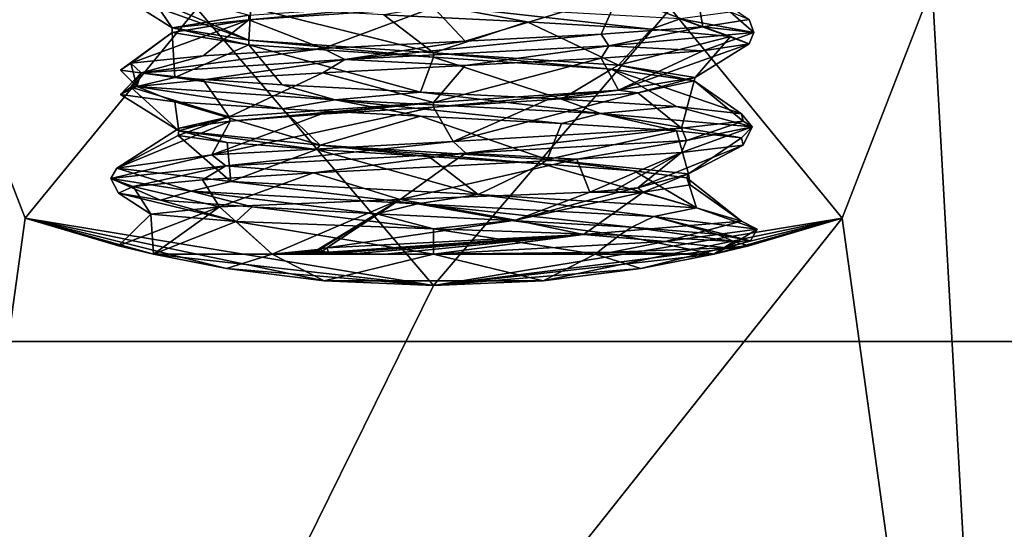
# Model space of a CAD drawing. Header units: millimetres. Extents: x -155 to 35, y -48 to 35.
# Tile 237 of 256: x -3.33 to 4.59, y -12.21 to -8.12. Entities that reach past the tile are written whole.
import ezdxf

# ---------------------------------------------------------------- set-up
doc = ezdxf.new("R2010")
doc.units = ezdxf.units.MM
doc.header["$LTSCALE"] = 65.185185
for name, color, linetype in [('2582', 7, 'CONTINUOUS'), ('2584', 7, 'CONTINUOUS'), ('2603', 7, 'CONTINUOUS'), ('2604', 7, 'CONTINUOUS'), ('2606', 7, 'CONTINUOUS'), ('2611', 7, 'CONTINUOUS'), ('2612', 7, 'CONTINUOUS'), ('2613', 7, 'CONTINUOUS'), ('2614', 7, 'CONTINUOUS'), ('2615', 7, 'CONTINUOUS'), ('2616', 7, 'CONTINUOUS'), ('2641', 7, 'CONTINUOUS'), ('2643', 7, 'CONTINUOUS'), ('2644', 7, 'CONTINUOUS'), ('2819', 7, 'CONTINUOUS'), ('2830', 7, 'CONTINUOUS'), ('2834', 7, 'CONTINUOUS'), ('2835', 7, 'CONTINUOUS'), ('2875', 7, 'CONTINUOUS')]:
    doc.layers.add(name, color=color, linetype=linetype)

msp = doc.modelspace()

# ---------------------------------------------------------------- linework, layer by layer
at = {"layer": '2582', "linetype": 'CONTINUOUS'}
for points in [[(-3.2821, -9.7103, 91.5), (-3.2821, -9.7103, 51), (-2.5323, -9.9323, 55), (-3.2821, -9.7103, 91.5)], [(-3.2821, -9.7103, 51), (0, -10.25, 51), (-2.25, -10, 53.6971), (-3.2821, -9.7103, 51)], [(-2.5323, -9.9323, 55), (-3.2821, -9.7103, 51), (-2.25, -10, 53.6971), (-2.5323, -9.9323, 55)], [(0, -10.25, 91.5), (-3.2821, -9.7103, 91.5), (-0.8786, -10.2123, 57.447), (0, -10.25, 91.5)], [(-0.8786, -10.2123, 57.447), (-3.2821, -9.7103, 91.5), (-1.6637, -10.1141, 56.998), (-0.8786, -10.2123, 57.447)], [(-1.6637, -10.1141, 56.998), (-3.2821, -9.7103, 91.5), (-2.25, -10, 56.3029), (-1.6637, -10.1141, 56.998)], [(-2.25, -10, 56.3029), (-3.2821, -9.7103, 91.5), (-2.5323, -9.9323, 55), (-2.25, -10, 56.3029)], [(3.2821, -9.7103, 91.5), (0, -10.25, 91.5), (3.2821, -9.7103, 51), (3.2821, -9.7103, 91.5)], [(3.2821, -9.7103, 51), (0, -10.25, 91.5), (2.5323, -9.9323, 55), (3.2821, -9.7103, 51)], [(0, -10.25, 51), (3.2821, -9.7103, 51), (0.8786, -10.2123, 52.553), (0, -10.25, 51)], [(0.8786, -10.2123, 52.553), (3.2821, -9.7103, 51), (1.6637, -10.1141, 53.002), (0.8786, -10.2123, 52.553)], [(3.2821, -9.7103, 51), (2.25, -10, 53.6971), (1.6637, -10.1141, 53.002), (3.2821, -9.7103, 51)], [(2.25, -10, 53.6971), (3.2821, -9.7103, 51), (2.5323, -9.9323, 55), (2.25, -10, 53.6971)], [(2.5323, -9.9323, 55), (0, -10.25, 91.5), (2.25, -10, 56.3029), (2.5323, -9.9323, 55)], [(-2.25, -10, 53.6971), (0, -10.25, 51), (-1.6637, -10.1141, 53.002), (-2.25, -10, 53.6971)], [(2.25, -10, 56.3029), (0, -10.25, 91.5), (1.6637, -10.1141, 56.998), (2.25, -10, 56.3029)], [(-1.6637, -10.1141, 53.002), (0, -10.25, 51), (-0.8786, -10.2123, 52.553), (-1.6637, -10.1141, 53.002)], [(1.6637, -10.1141, 56.998), (0, -10.25, 91.5), (0.8786, -10.2123, 57.447), (1.6637, -10.1141, 56.998)], [(0.8786, -10.2123, 57.447), (0, -10.25, 91.5), (-0.8786, -10.2123, 57.447), (0.8786, -10.2123, 57.447)], [(-0.8786, -10.2123, 52.553), (0, -10.25, 51), (0.8786, -10.2123, 52.553), (-0.8786, -10.2123, 52.553)]]:
    msp.add_3dface(points, dxfattribs=at)
at = {"layer": '2584', "linetype": 'CONTINUOUS'}
for points in [[(21.4, 0, 94), (-21.4, 0, 94), (-18.5329, -10.7, 94), (21.4, 0, 94)], [(18.5329, -10.7, 94), (21.4, 0, 94), (-18.5329, -10.7, 94), (18.5329, -10.7, 94)], [(-10.7002, -18.5328, 94), (18.5329, -10.7, 94), (-18.5329, -10.7, 94), (-10.7002, -18.5328, 94)], [(10.7002, -18.5328, 94), (18.5329, -10.7, 94), (-10.7002, -18.5328, 94), (10.7002, -18.5328, 94)]]:
    msp.add_3dface(points, dxfattribs=at)
at = {"layer": '2603', "linetype": 'CONTINUOUS'}
for points in [[(5.303, -6.3199, 91.5), (4.6702, -19.7041, 91.5), (4.0058, -7.8442, 91.5), (5.303, -6.3199, 91.5)], [(-3.2821, -9.7103, 91.5), (-4.6702, -19.7041, 91.5), (-4.0058, -7.8442, 91.5), (-3.2821, -9.7103, 91.5)], [(4.6702, -19.7041, 91.5), (3.2821, -9.7103, 91.5), (4.0058, -7.8442, 91.5), (4.6702, -19.7041, 91.5)], [(4.6702, -19.7041, 91.5), (-4.6702, -19.7041, 91.5), (3.2821, -9.7103, 91.5), (4.6702, -19.7041, 91.5)], [(-4.6702, -19.7041, 91.5), (-3.2821, -9.7103, 91.5), (0, -10.25, 91.5), (-4.6702, -19.7041, 91.5)], [(-4.6702, -19.7041, 91.5), (0, -10.25, 91.5), (3.2821, -9.7103, 91.5), (-4.6702, -19.7041, 91.5)]]:
    msp.add_3dface(points, dxfattribs=at)
at = {"layer": '2604', "linetype": 'CONTINUOUS'}
for points in [[(3.2821, -9.7103, 91.5), (3.2821, -9.7103, 51), (4.0058, -7.8442, 51), (3.2821, -9.7103, 91.5)], [(4.0058, -7.8442, 91.5), (3.2821, -9.7103, 91.5), (4.0058, -7.8442, 51), (4.0058, -7.8442, 91.5)]]:
    msp.add_3dface(points, dxfattribs=at)
at = {"layer": '2606', "linetype": 'CONTINUOUS'}
for points in [[(-3.2821, -9.7103, 51), (-3.2821, -9.7103, 91.5), (-4.0058, -7.8442, 91.5), (-3.2821, -9.7103, 51)], [(-3.2821, -9.7103, 51), (-4.0058, -7.8442, 91.5), (-4.0058, -7.8442, 51), (-3.2821, -9.7103, 51)]]:
    msp.add_3dface(points, dxfattribs=at)
at = {"layer": '2611', "linetype": 'CONTINUOUS'}
for points in [[(1.9912, -8.9887, 56.5879), (0.2589, -9.1873, 57.5871), (0.1566, -9.0952, 57.542), (1.9912, -8.9887, 56.5879)], [(2.0328, -9.0857, 56.6211), (0.2589, -9.1873, 57.5871), (1.9912, -8.9887, 56.5879), (2.0328, -9.0857, 56.6211)], [(0.1566, -9.0952, 57.542), (-1.6712, -9.2889, 56.9917), (-1.7812, -9.2016, 56.8203), (0.1566, -9.0952, 57.542)], [(0.2589, -9.1873, 57.5871), (-1.6712, -9.2889, 56.9917), (0.1566, -9.0952, 57.542), (0.2589, -9.1873, 57.5871)], [(0.2589, -9.1873, 57.5871), (2.0328, -9.0857, 56.6211), (1.151, -9.2373, 57.2718), (0.2589, -9.1873, 57.5871)], [(1.151, -9.2373, 57.2718), (2.0328, -9.0857, 56.6211), (1.9912, -9.1827, 56.5879), (1.151, -9.2373, 57.2718)], [(-1.6712, -9.2889, 56.9917), (-2.5927, -9.3905, 55.1943), (-1.7812, -9.2016, 56.8203), (-1.6712, -9.2889, 56.9917)], [(-1.7812, -9.2016, 56.8203), (-2.5927, -9.3905, 55.1943), (-2.5448, -9.3081, 54.8986), (-1.7812, -9.2016, 56.8203)], [(-1.6712, -9.2889, 56.9917), (0.2589, -9.1873, 57.5871), (-0.9644, -9.3464, 57.3571), (-1.6712, -9.2889, 56.9917)], [(-0.9644, -9.3464, 57.3571), (0.2589, -9.1873, 57.5871), (0.1026, -9.2919, 57.5447), (-0.9644, -9.3464, 57.3571)], [(0.1026, -9.2919, 57.5447), (0.2589, -9.1873, 57.5871), (1.151, -9.2373, 57.2718), (0.1026, -9.2919, 57.5447)], [(-2.5927, -9.3905, 55.1943), (-1.6712, -9.2889, 56.9917), (-2.4134, -9.4556, 55.8136), (-2.5927, -9.3905, 55.1943)], [(-2.5927, -9.3905, 55.1943), (-1.9494, -9.4921, 53.2796), (-2.5448, -9.3081, 54.8986), (-2.5927, -9.3905, 55.1943)], [(-2.5448, -9.3081, 54.8986), (-1.9494, -9.4921, 53.2796), (-1.6308, -9.4145, 53.0438), (-2.5448, -9.3081, 54.8986)], [(-2.4134, -9.4556, 55.8136), (-1.6712, -9.2889, 56.9917), (-1.8569, -9.401, 56.743), (-2.4134, -9.4556, 55.8136)], [(-1.8569, -9.401, 56.743), (-1.6712, -9.2889, 56.9917), (-0.9644, -9.3464, 57.3571), (-1.8569, -9.401, 56.743)], [(-1.9494, -9.4921, 53.2796), (-2.5927, -9.3905, 55.1943), (-2.1946, -9.5647, 53.7078), (-1.9494, -9.4921, 53.2796)], [(-2.1946, -9.5647, 53.7078), (-2.5927, -9.3905, 55.1943), (-2.5332, -9.5102, 54.7369), (-2.1946, -9.5647, 53.7078)], [(-2.5332, -9.5102, 54.7369), (-2.5927, -9.3905, 55.1943), (-2.4134, -9.4556, 55.8136), (-2.5332, -9.5102, 54.7369)], [(-1.4589, -9.6193, 52.9125), (-1.9494, -9.4921, 53.2796), (-2.1946, -9.5647, 53.7078), (-1.4589, -9.6193, 52.9125)], [(-1.9494, -9.4921, 53.2796), (-0.1296, -9.5937, 52.4032), (-1.6308, -9.4145, 53.0438), (-1.9494, -9.4921, 53.2796)], [(-0.1296, -9.5937, 52.4032), (-1.9494, -9.4921, 53.2796), (-0.4593, -9.6739, 52.495), (-0.1296, -9.5937, 52.4032)], [(-0.4593, -9.6739, 52.495), (-1.9494, -9.4921, 53.2796), (-1.4589, -9.6193, 52.9125), (-0.4593, -9.6739, 52.495)], [(-1.6308, -9.4145, 53.0438), (-0.1296, -9.5937, 52.4032), (0.3583, -9.521, 52.4785), (-1.6308, -9.4145, 53.0438)], [(-0.1296, -9.5937, 52.4032), (1.7684, -9.6952, 53.0941), (0.3583, -9.521, 52.4785), (-0.1296, -9.5937, 52.4032)], [(0.3583, -9.521, 52.4785), (1.7684, -9.6952, 53.0941), (2.1112, -9.6274, 53.5755), (0.3583, -9.521, 52.4785)], [(0.6235, -9.7285, 52.5307), (-0.1296, -9.5937, 52.4032), (-0.4593, -9.6739, 52.495), (0.6235, -9.7285, 52.5307)], [(1.7684, -9.6952, 53.0941), (-0.1296, -9.5937, 52.4032), (1.5934, -9.7831, 53.0132), (1.7684, -9.6952, 53.0941)], [(1.5934, -9.7831, 53.0132), (-0.1296, -9.5937, 52.4032), (0.6235, -9.7285, 52.5307), (1.5934, -9.7831, 53.0132)], [(1.7684, -9.6952, 53.0941), (2.5992, -9.7968, 54.9352), (2.1112, -9.6274, 53.5755), (1.7684, -9.6952, 53.0941)], [(2.1112, -9.6274, 53.5755), (2.5992, -9.7968, 54.9352), (2.4723, -9.7339, 55.6116), (2.1112, -9.6274, 53.5755)], [(2.275, -9.8376, 53.8553), (1.7684, -9.6952, 53.0941), (1.5934, -9.7831, 53.0132), (2.275, -9.8376, 53.8553)], [(2.5992, -9.7968, 54.9352), (1.7684, -9.6952, 53.0941), (2.545, -9.8922, 54.9044), (2.5992, -9.7968, 54.9352)], [(2.545, -9.8922, 54.9044), (1.7684, -9.6952, 53.0941), (2.275, -9.8376, 53.8553), (2.545, -9.8922, 54.9044)], [(2.4723, -9.7339, 55.6116), (1.8613, -9.8984, 56.8154), (1.2036, -9.8403, 57.2444), (2.4723, -9.7339, 55.6116)], [(2.5992, -9.7968, 54.9352), (1.8613, -9.8984, 56.8154), (2.4723, -9.7339, 55.6116), (2.5992, -9.7968, 54.9352)], [(1.8613, -9.8984, 56.8154), (2.5992, -9.7968, 54.9352), (2.3545, -9.9468, 55.9709), (1.8613, -9.8984, 56.8154)], [(2.3545, -9.9468, 55.9709), (2.5992, -9.7968, 54.9352), (2.545, -9.8922, 54.9044), (2.3545, -9.9468, 55.9709)], [(-0.8438, -9.9832, 57.4415), (-0.8585, -9.9468, 57.3977), (1.2036, -9.8403, 57.2444), (-0.8438, -9.9832, 57.4415)], [(-0.7604, -9.9884, 57.4742), (-0.8438, -9.9832, 57.4415), (1.2036, -9.8403, 57.2444), (-0.7604, -9.9884, 57.4742)], [(-0.6229, -9.9934, 57.5175), (-0.7604, -9.9884, 57.4742), (1.2036, -9.8403, 57.2444), (-0.6229, -9.9934, 57.5175)], [(-0.3933, -9.9978, 57.5679), (-0.6229, -9.9934, 57.5175), (1.2036, -9.8403, 57.2444), (-0.3933, -9.9978, 57.5679)], [(0, -10, 57.6), (-0.3933, -9.9978, 57.5679), (1.2036, -9.8403, 57.2444), (0, -10, 57.6)], [(1.8613, -9.8984, 56.8154), (0, -10, 57.6), (1.2036, -9.8403, 57.2444), (1.8613, -9.8984, 56.8154)], [(-0.9299, -9.9622, 57.3875), (-0.9029, -9.9542, 57.3892), (-0.9243, -9.9722, 57.4004), (-0.9299, -9.9622, 57.3875)], [(-0.9243, -9.9722, 57.4004), (-0.9029, -9.9542, 57.3892), (-0.8946, -9.978, 57.4178), (-0.9243, -9.9722, 57.4004)], [(-0.9029, -9.9542, 57.3892), (-0.8585, -9.9468, 57.3977), (-0.8946, -9.978, 57.4178), (-0.9029, -9.9542, 57.3892)], [(-0.8946, -9.978, 57.4178), (-0.8585, -9.9468, 57.3977), (-0.8438, -9.9832, 57.4415), (-0.8946, -9.978, 57.4178)], [(0, -10, 57.6), (1.8613, -9.8984, 56.8154), (1.4304, -9.9837, 57.1516), (0, -10, 57.6)], [(1.4304, -9.9837, 57.1516), (1.8613, -9.8984, 56.8154), (2.3545, -9.9468, 55.9709), (1.4304, -9.9837, 57.1516)]]:
    msp.add_3dface(points, dxfattribs=at)
at = {"layer": '2612', "linetype": 'CONTINUOUS'}
for points in [[(0.1026, -9.2919, 57.5447), (1.151, -9.2373, 57.2718), (-0.2703, -9.5596, 57.1426), (0.1026, -9.2919, 57.5447)], [(-0.2703, -9.5596, 57.1426), (1.151, -9.2373, 57.2718), (1.2559, -9.5, 56.683), (-0.2703, -9.5596, 57.1426)], [(1.151, -9.2373, 57.2718), (1.9912, -9.1827, 56.5879), (1.2559, -9.5, 56.683), (1.151, -9.2373, 57.2718)], [(1.2559, -9.5, 56.683), (1.9912, -9.1827, 56.5879), (1.4609, -9.4837, 56.5086), (1.2559, -9.5, 56.683)], [(1.4609, -9.4837, 56.5086), (1.9912, -9.1827, 56.5879), (1.6418, -9.4673, 56.3093), (1.4609, -9.4837, 56.5086)], [(-0.9644, -9.3464, 57.3571), (0.1026, -9.2919, 57.5447), (-0.2703, -9.5596, 57.1426), (-0.9644, -9.3464, 57.3571)], [(-2.4134, -9.4556, 55.8136), (-1.8569, -9.401, 56.743), (-1.7199, -9.6188, 56.4019), (-2.4134, -9.4556, 55.8136)], [(-1.8569, -9.401, 56.743), (-0.9644, -9.3464, 57.3571), (-1.7199, -9.6188, 56.4019), (-1.8569, -9.401, 56.743)], [(-1.7199, -9.6188, 56.4019), (-0.9644, -9.3464, 57.3571), (-0.2703, -9.5596, 57.1426), (-1.7199, -9.6188, 56.4019)], [(-2.5332, -9.5102, 54.7369), (-2.4134, -9.4556, 55.8136), (-2.2717, -9.6777, 54.835), (-2.5332, -9.5102, 54.7369)], [(-2.2717, -9.6777, 54.835), (-2.4134, -9.4556, 55.8136), (-1.7199, -9.6188, 56.4019), (-2.2717, -9.6777, 54.835)], [(-2.1946, -9.5647, 53.7078), (-2.5332, -9.5102, 54.7369), (-1.5869, -9.7361, 53.2856), (-2.1946, -9.5647, 53.7078)], [(-1.5869, -9.7361, 53.2856), (-2.5332, -9.5102, 54.7369), (-2.2717, -9.6777, 54.835), (-1.5869, -9.7361, 53.2856)], [(-1.4589, -9.6193, 52.9125), (-2.1946, -9.5647, 53.7078), (-1.5869, -9.7361, 53.2856), (-1.4589, -9.6193, 52.9125)], [(0, -9.7942, 52.6058), (-1.4589, -9.6193, 52.9125), (-1.5869, -9.7361, 53.2856), (0, -9.7942, 52.6058)], [(-0.4593, -9.6739, 52.495), (-1.4589, -9.6193, 52.9125), (0, -9.7942, 52.6058), (-0.4593, -9.6739, 52.495)], [(0.6235, -9.7285, 52.5307), (-0.4593, -9.6739, 52.495), (0, -9.7942, 52.6058), (0.6235, -9.7285, 52.5307)], [(1.4942, -9.8453, 53.0643), (0.6235, -9.7285, 52.5307), (0, -9.7942, 52.6058), (1.4942, -9.8453, 53.0643)], [(1.5934, -9.7831, 53.0132), (0.6235, -9.7285, 52.5307), (1.4942, -9.8453, 53.0643), (1.5934, -9.7831, 53.0132)], [(2.4126, -9.8962, 54.3594), (1.5934, -9.7831, 53.0132), (1.4942, -9.8453, 53.0643), (2.4126, -9.8962, 54.3594)], [(2.275, -9.8376, 53.8553), (1.5934, -9.7831, 53.0132), (2.4126, -9.8962, 54.3594), (2.275, -9.8376, 53.8553)], [(2.545, -9.8922, 54.9044), (2.275, -9.8376, 53.8553), (2.4126, -9.8962, 54.3594), (2.545, -9.8922, 54.9044)], [(2.3545, -9.9468, 55.9709), (2.545, -9.8922, 54.9044), (2.4126, -9.8962, 54.3594), (2.3545, -9.9468, 55.9709)]]:
    msp.add_3dface(points, dxfattribs=at)
at = {"layer": '2613', "linetype": 'CONTINUOUS'}
for points in [[(0.9112, -8.7612, 56.892), (0.1566, -9.0952, 57.542), (0, -8.8184, 57.1), (0.9112, -8.7612, 56.892)], [(1.9912, -8.9887, 56.5879), (0.1566, -9.0952, 57.542), (1.6418, -8.7041, 56.3093), (1.9912, -8.9887, 56.5879)], [(1.6418, -8.7041, 56.3093), (0.1566, -9.0952, 57.542), (0.9112, -8.7612, 56.892), (1.6418, -8.7041, 56.3093)], [(0.1566, -9.0952, 57.542), (-1.7812, -9.2016, 56.8203), (0, -8.8184, 57.1), (0.1566, -9.0952, 57.542)], [(0, -8.8184, 57.1), (-1.7812, -9.2016, 56.8203), (-0.9062, -8.8752, 56.8944), (0, -8.8184, 57.1)], [(-1.7812, -9.2016, 56.8203), (-2.5448, -9.3081, 54.8986), (-1.6348, -8.932, 56.3182), (-1.7812, -9.2016, 56.8203)], [(-1.6348, -8.932, 56.3182), (-2.5448, -9.3081, 54.8986), (-2.0435, -8.9888, 55.4838), (-1.6348, -8.932, 56.3182)], [(-0.9062, -8.8752, 56.8944), (-1.7812, -9.2016, 56.8203), (-1.6348, -8.932, 56.3182), (-0.9062, -8.8752, 56.8944)], [(-2.0435, -8.9888, 55.4838), (-2.5448, -9.3081, 54.8986), (-2.0522, -9.0456, 54.5545), (-2.0435, -8.9888, 55.4838)], [(-2.5448, -9.3081, 54.8986), (-1.6308, -9.4145, 53.0438), (-2.0522, -9.0456, 54.5545), (-2.5448, -9.3081, 54.8986)], [(-2.0522, -9.0456, 54.5545), (-1.6308, -9.4145, 53.0438), (-1.6592, -9.1024, 53.7128), (-2.0522, -9.0456, 54.5545)], [(-1.6592, -9.1024, 53.7128), (-1.6308, -9.4145, 53.0438), (-0.9414, -9.1592, 53.1228), (-1.6592, -9.1024, 53.7128)], [(-1.6308, -9.4145, 53.0438), (0.3583, -9.521, 52.4785), (-0.9414, -9.1592, 53.1228), (-1.6308, -9.4145, 53.0438)], [(-0.9414, -9.1592, 53.1228), (0.3583, -9.521, 52.4785), (-0.0393, -9.216, 52.9004), (-0.9414, -9.1592, 53.1228)], [(-0.0393, -9.216, 52.9004), (0.3583, -9.521, 52.4785), (0.8704, -9.2728, 53.0889), (-0.0393, -9.216, 52.9004)], [(0.3583, -9.521, 52.4785), (2.1112, -9.6274, 53.5755), (0.8704, -9.2728, 53.0889), (0.3583, -9.521, 52.4785)], [(0.8704, -9.2728, 53.0889), (2.1112, -9.6274, 53.5755), (1.6099, -9.3296, 53.6516), (0.8704, -9.2728, 53.0889)], [(1.6099, -9.3296, 53.6516), (2.1112, -9.6274, 53.5755), (2.0341, -9.3864, 54.4782), (1.6099, -9.3296, 53.6516)], [(2.1112, -9.6274, 53.5755), (2.4723, -9.7339, 55.6116), (2.0341, -9.3864, 54.4782), (2.1112, -9.6274, 53.5755)], [(2.0341, -9.3864, 54.4782), (2.4723, -9.7339, 55.6116), (2.0602, -9.4432, 55.4067), (2.0341, -9.3864, 54.4782)], [(2.0602, -9.4432, 55.4067), (2.4723, -9.7339, 55.6116), (1.683, -9.5, 56.2559), (2.0602, -9.4432, 55.4067)], [(1.683, -9.5, 56.2559), (1.2036, -9.8403, 57.2444), (0.6564, -9.7258, 57.2313), (1.683, -9.5, 56.2559)], [(2.4723, -9.7339, 55.6116), (1.2036, -9.8403, 57.2444), (1.683, -9.5, 56.2559), (2.4723, -9.7339, 55.6116)], [(1.2036, -9.8403, 57.2444), (-0.8585, -9.9468, 57.3977), (0.6564, -9.7258, 57.2313), (1.2036, -9.8403, 57.2444)]]:
    msp.add_3dface(points, dxfattribs=at)
at = {"layer": '2614', "linetype": 'CONTINUOUS'}
for points in [[(0.7507, -8.1351, 52.5664), (0.0402, -8.002, 52.4003), (-0.4005, -8.0769, 52.4849), (0.7507, -8.1351, 52.5664)], [(1.9816, -8.1103, 53.3168), (0.0402, -8.002, 52.4003), (1.7477, -8.1933, 53.1475), (1.9816, -8.1103, 53.3168)], [(1.7477, -8.1933, 53.1475), (0.0402, -8.002, 52.4003), (0.7507, -8.1351, 52.5664), (1.7477, -8.1933, 53.1475)], [(1.9816, -8.1103, 53.3168), (2.572, -8.2187, 55.3809), (2.3859, -8.0575, 54.1091), (1.9816, -8.1103, 53.3168)], [(2.3859, -8.0575, 54.1091), (2.572, -8.2187, 55.3809), (2.5341, -8.1157, 55.2536), (2.3859, -8.0575, 54.1091)], [(2.3859, -8.2515, 54.1091), (1.9816, -8.1103, 53.3168), (1.7477, -8.1933, 53.1475), (2.3859, -8.2515, 54.1091)], [(2.572, -8.2187, 55.3809), (1.9816, -8.1103, 53.3168), (2.5341, -8.3097, 55.2536), (2.572, -8.2187, 55.3809)], [(2.5341, -8.3097, 55.2536), (1.9816, -8.1103, 53.3168), (2.3859, -8.2515, 54.1091), (2.5341, -8.3097, 55.2536)], [(2.5341, -8.1157, 55.2536), (2.572, -8.2187, 55.3809), (2.162, -8.1739, 56.346), (2.5341, -8.1157, 55.2536)], [(2.162, -8.1739, 56.346), (1.4087, -8.3271, 57.1853), (1.346, -8.2321, 57.162), (2.162, -8.1739, 56.346)], [(2.572, -8.2187, 55.3809), (1.4087, -8.3271, 57.1853), (2.162, -8.1739, 56.346), (2.572, -8.2187, 55.3809)], [(1.4087, -8.3271, 57.1853), (2.572, -8.2187, 55.3809), (2.162, -8.3679, 56.346), (1.4087, -8.3271, 57.1853)], [(2.162, -8.3679, 56.346), (2.572, -8.2187, 55.3809), (2.5341, -8.3097, 55.2536), (2.162, -8.3679, 56.346)], [(0.2536, -8.2903, 57.5341), (-0.7149, -8.4355, 57.4998), (-0.8909, -8.3485, 57.3859), (0.2536, -8.2903, 57.5341)], [(1.4087, -8.3271, 57.1853), (-0.7149, -8.4355, 57.4998), (1.346, -8.2321, 57.162), (1.4087, -8.3271, 57.1853)], [(1.346, -8.2321, 57.162), (-0.7149, -8.4355, 57.4998), (0.2536, -8.2903, 57.5341), (1.346, -8.2321, 57.162)], [(-0.7149, -8.4355, 57.4998), (-2.3512, -8.5438, 56.1099), (-0.8909, -8.3485, 57.3859), (-0.7149, -8.4355, 57.4998)], [(-0.8909, -8.3485, 57.3859), (-2.3512, -8.5438, 56.1099), (-1.8525, -8.4067, 56.7477), (-0.8909, -8.3485, 57.3859)], [(-0.7149, -8.4355, 57.4998), (1.4087, -8.3271, 57.1853), (0.2536, -8.4843, 57.5341), (-0.7149, -8.4355, 57.4998)], [(0.2536, -8.4843, 57.5341), (1.4087, -8.3271, 57.1853), (1.346, -8.4261, 57.162), (0.2536, -8.4843, 57.5341)], [(1.346, -8.4261, 57.162), (1.4087, -8.3271, 57.1853), (2.162, -8.3679, 56.346), (1.346, -8.4261, 57.162)], [(-2.4336, -8.4649, 55.7507), (-2.3844, -8.6522, 53.9634), (-2.5151, -8.5231, 54.5995), (-2.4336, -8.4649, 55.7507)], [(-1.8525, -8.4067, 56.7477), (-2.3512, -8.5438, 56.1099), (-2.4336, -8.4649, 55.7507), (-1.8525, -8.4067, 56.7477)], [(-2.3512, -8.5438, 56.1099), (-2.3844, -8.6522, 53.9634), (-2.4336, -8.4649, 55.7507), (-2.3512, -8.5438, 56.1099)], [(-2.3512, -8.5438, 56.1099), (-0.7149, -8.4355, 57.4998), (-1.8525, -8.6007, 56.7477), (-2.3512, -8.5438, 56.1099)], [(-1.8525, -8.6007, 56.7477), (-0.7149, -8.4355, 57.4998), (-0.8909, -8.5425, 57.3859), (-1.8525, -8.6007, 56.7477)], [(-0.8909, -8.5425, 57.3859), (-0.7149, -8.4355, 57.4998), (0.2536, -8.4843, 57.5341), (-0.8909, -8.5425, 57.3859)], [(-2.5151, -8.5231, 54.5995), (-2.3844, -8.6522, 53.9634), (-2.0801, -8.5813, 53.5306), (-2.5151, -8.5231, 54.5995)], [(-2.3844, -8.6522, 53.9634), (-2.3512, -8.5438, 56.1099), (-2.5151, -8.7171, 54.5995), (-2.3844, -8.6522, 53.9634)], [(-2.5151, -8.7171, 54.5995), (-2.3512, -8.5438, 56.1099), (-2.4336, -8.6589, 55.7507), (-2.5151, -8.7171, 54.5995)], [(-2.4336, -8.6589, 55.7507), (-2.3512, -8.5438, 56.1099), (-1.8525, -8.6007, 56.7477), (-2.4336, -8.6589, 55.7507)], [(-2.3844, -8.6522, 53.9634), (-0.792, -8.7606, 52.5235), (-2.0801, -8.5813, 53.5306), (-2.3844, -8.6522, 53.9634)], [(-2.0801, -8.5813, 53.5306), (-0.792, -8.7606, 52.5235), (-1.218, -8.6395, 52.7634), (-2.0801, -8.5813, 53.5306)], [(-2.0801, -8.7753, 53.5306), (-2.3844, -8.6522, 53.9634), (-2.5151, -8.7171, 54.5995), (-2.0801, -8.7753, 53.5306)], [(-0.792, -8.7606, 52.5235), (-2.3844, -8.6522, 53.9634), (-1.218, -8.8335, 52.7634), (-0.792, -8.7606, 52.5235)], [(-1.218, -8.8335, 52.7634), (-2.3844, -8.6522, 53.9634), (-2.0801, -8.7753, 53.5306), (-1.218, -8.8335, 52.7634)], [(-1.218, -8.6395, 52.7634), (-0.792, -8.7606, 52.5235), (-0.1058, -8.6977, 52.4554), (-1.218, -8.6395, 52.7634)], [(-0.792, -8.7606, 52.5235), (1.3404, -8.869, 52.7722), (-0.1058, -8.6977, 52.4554), (-0.792, -8.7606, 52.5235)], [(-0.1058, -8.6977, 52.4554), (1.3404, -8.869, 52.7722), (1.0281, -8.7559, 52.67), (-0.1058, -8.6977, 52.4554)], [(-0.1058, -8.8917, 52.4554), (-0.792, -8.7606, 52.5235), (-1.218, -8.8335, 52.7634), (-0.1058, -8.8917, 52.4554)], [(1.3404, -8.869, 52.7722), (-0.792, -8.7606, 52.5235), (1.0281, -8.9499, 52.67), (1.3404, -8.869, 52.7722)], [(1.0281, -8.9499, 52.67), (-0.792, -8.7606, 52.5235), (-0.1058, -8.8917, 52.4554), (1.0281, -8.9499, 52.67)], [(1.0281, -8.7559, 52.67), (1.3404, -8.869, 52.7722), (1.951, -8.8141, 53.363), (1.0281, -8.7559, 52.67)], [(1.3404, -8.869, 52.7722), (2.5589, -8.9773, 54.5397), (1.951, -8.8141, 53.363), (1.3404, -8.869, 52.7722)], [(1.951, -8.8141, 53.363), (2.5589, -8.9773, 54.5397), (2.4732, -8.8723, 54.3921), (1.951, -8.8141, 53.363)], [(1.951, -9.0081, 53.363), (1.3404, -8.869, 52.7722), (1.0281, -8.9499, 52.67), (1.951, -9.0081, 53.363)], [(2.5589, -8.9773, 54.5397), (1.3404, -8.869, 52.7722), (2.4732, -9.0663, 54.3921), (2.5589, -8.9773, 54.5397)], [(2.4732, -9.0663, 54.3921), (1.3404, -8.869, 52.7722), (1.951, -9.0081, 53.363), (2.4732, -9.0663, 54.3921)], [(2.0328, -9.0857, 56.6211), (1.9912, -8.9887, 56.5879), (2.4876, -8.9305, 55.5461), (2.0328, -9.0857, 56.6211)], [(2.5589, -8.9773, 54.5397), (2.0328, -9.0857, 56.6211), (2.4876, -8.9305, 55.5461), (2.5589, -8.9773, 54.5397)], [(2.4732, -8.8723, 54.3921), (2.5589, -8.9773, 54.5397), (2.4876, -8.9305, 55.5461), (2.4732, -8.8723, 54.3921)], [(1.9912, -9.1827, 56.5879), (2.0328, -9.0857, 56.6211), (2.5589, -8.9773, 54.5397), (1.9912, -9.1827, 56.5879)], [(1.9912, -9.1827, 56.5879), (2.5589, -8.9773, 54.5397), (2.4876, -9.1245, 55.5461), (1.9912, -9.1827, 56.5879)], [(2.4876, -9.1245, 55.5461), (2.5589, -8.9773, 54.5397), (2.4732, -9.0663, 54.3921), (2.4876, -9.1245, 55.5461)]]:
    msp.add_3dface(points, dxfattribs=at)
at = {"layer": '2615', "linetype": 'CONTINUOUS'}
for points in [[(-2.5446, -7.9023, 54.8942), (-2.33, -7.8441, 56.0281), (-2.1, -8.1816, 55.0002), (-2.5446, -7.9023, 54.8942)], [(-2.2366, -7.9605, 53.782), (-2.5446, -7.9023, 54.8942), (-1.485, -8.2816, 53.5152), (-2.2366, -7.9605, 53.782)], [(-1.485, -8.2816, 53.5152), (-2.5446, -7.9023, 54.8942), (-2.1, -8.1816, 55.0002), (-1.485, -8.2816, 53.5152)], [(-2.1, -8.1816, 55.0002), (-2.33, -7.8441, 56.0281), (-1.4848, -8.0816, 56.4851), (-2.1, -8.1816, 55.0002)], [(-1.4694, -8.0187, 52.9199), (-2.2366, -7.9605, 53.782), (-1.485, -8.2816, 53.5152), (-1.4694, -8.0187, 52.9199)], [(0, -8.3816, 52.9), (-1.4694, -8.0187, 52.9199), (-1.485, -8.2816, 53.5152), (0, -8.3816, 52.9)], [(-0.4005, -8.0769, 52.4849), (-1.4694, -8.0187, 52.9199), (0, -8.3816, 52.9), (-0.4005, -8.0769, 52.4849)], [(0.7507, -8.1351, 52.5664), (-0.4005, -8.0769, 52.4849), (0, -8.3816, 52.9), (0.7507, -8.1351, 52.5664)], [(1.4849, -8.4816, 53.515), (0.7507, -8.1351, 52.5664), (0, -8.3816, 52.9), (1.4849, -8.4816, 53.515)], [(1.7477, -8.1933, 53.1475), (0.7507, -8.1351, 52.5664), (1.4849, -8.4816, 53.515), (1.7477, -8.1933, 53.1475)], [(2.3859, -8.2515, 54.1091), (1.7477, -8.1933, 53.1475), (1.4849, -8.4816, 53.515), (2.3859, -8.2515, 54.1091)], [(2.1, -8.5816, 55), (2.3859, -8.2515, 54.1091), (1.4849, -8.4816, 53.515), (2.1, -8.5816, 55)], [(2.5341, -8.3097, 55.2536), (2.3859, -8.2515, 54.1091), (2.1, -8.5816, 55), (2.5341, -8.3097, 55.2536)], [(1.346, -8.4261, 57.162), (2.162, -8.3679, 56.346), (1.4848, -8.6816, 56.485), (1.346, -8.4261, 57.162)], [(2.162, -8.3679, 56.346), (2.5341, -8.3097, 55.2536), (1.4848, -8.6816, 56.485), (2.162, -8.3679, 56.346)], [(1.4848, -8.6816, 56.485), (2.5341, -8.3097, 55.2536), (2.1, -8.5816, 55), (1.4848, -8.6816, 56.485)], [(0.2536, -8.4843, 57.5341), (1.346, -8.4261, 57.162), (0, -8.7816, 57.1), (0.2536, -8.4843, 57.5341)], [(0, -8.7816, 57.1), (1.346, -8.4261, 57.162), (1.4848, -8.6816, 56.485), (0, -8.7816, 57.1)], [(-1.8525, -8.6007, 56.7477), (-0.8909, -8.5425, 57.3859), (-1.6419, -8.8959, 56.3093), (-1.8525, -8.6007, 56.7477)], [(-1.6419, -8.8959, 56.3093), (-0.8909, -8.5425, 57.3859), (0, -8.7816, 57.1), (-1.6419, -8.8959, 56.3093)], [(-0.8909, -8.5425, 57.3859), (0.2536, -8.4843, 57.5341), (0, -8.7816, 57.1), (-0.8909, -8.5425, 57.3859)], [(-2.4336, -8.6589, 55.7507), (-1.8525, -8.6007, 56.7477), (-1.6419, -8.8959, 56.3093), (-2.4336, -8.6589, 55.7507)], [(-2.5151, -8.7171, 54.5995), (-2.4336, -8.6589, 55.7507), (-2.0474, -9.0102, 54.5328), (-2.5151, -8.7171, 54.5995)], [(-2.0474, -9.0102, 54.5328), (-2.4336, -8.6589, 55.7507), (-1.6419, -8.8959, 56.3093), (-2.0474, -9.0102, 54.5328)], [(-2.0801, -8.7753, 53.5306), (-2.5151, -8.7171, 54.5995), (-2.0474, -9.0102, 54.5328), (-2.0801, -8.7753, 53.5306)], [(-1.218, -8.8335, 52.7634), (-2.0801, -8.7753, 53.5306), (-0.9112, -9.1245, 53.108), (-1.218, -8.8335, 52.7634)], [(-0.9112, -9.1245, 53.108), (-2.0801, -8.7753, 53.5306), (-2.0474, -9.0102, 54.5328), (-0.9112, -9.1245, 53.108)], [(-0.1058, -8.8917, 52.4554), (-1.218, -8.8335, 52.7634), (-0.9112, -9.1245, 53.108), (-0.1058, -8.8917, 52.4554)], [(0.9112, -9.2388, 53.108), (-0.1058, -8.8917, 52.4554), (-0.9112, -9.1245, 53.108), (0.9112, -9.2388, 53.108)], [(1.0281, -8.9499, 52.67), (-0.1058, -8.8917, 52.4554), (0.9112, -9.2388, 53.108), (1.0281, -8.9499, 52.67)], [(1.951, -9.0081, 53.363), (1.0281, -8.9499, 52.67), (0.9112, -9.2388, 53.108), (1.951, -9.0081, 53.363)], [(2.0473, -9.3531, 54.5327), (1.951, -9.0081, 53.363), (0.9112, -9.2388, 53.108), (2.0473, -9.3531, 54.5327)], [(2.4732, -9.0663, 54.3921), (1.951, -9.0081, 53.363), (2.0473, -9.3531, 54.5327), (2.4732, -9.0663, 54.3921)], [(2.4876, -9.1245, 55.5461), (2.4732, -9.0663, 54.3921), (2.0473, -9.3531, 54.5327), (2.4876, -9.1245, 55.5461)], [(1.6418, -9.4673, 56.3093), (1.9912, -9.1827, 56.5879), (2.4876, -9.1245, 55.5461), (1.6418, -9.4673, 56.3093)], [(1.6418, -9.4673, 56.3093), (2.4876, -9.1245, 55.5461), (2.0473, -9.3531, 54.5327), (1.6418, -9.4673, 56.3093)]]:
    msp.add_3dface(points, dxfattribs=at)
at = {"layer": '2616', "linetype": 'CONTINUOUS'}
for points in [[(2.1, -7.8184, 55), (2.162, -8.1739, 56.346), (1.4848, -7.9184, 56.485), (2.1, -7.8184, 55)], [(2.5341, -8.1157, 55.2536), (2.162, -8.1739, 56.346), (2.1, -7.8184, 55), (2.5341, -8.1157, 55.2536)], [(1.4848, -7.9184, 56.485), (0.2536, -8.2903, 57.5341), (0, -8.0184, 57.1), (1.4848, -7.9184, 56.485)], [(1.346, -8.2321, 57.162), (0.2536, -8.2903, 57.5341), (1.4848, -7.9184, 56.485), (1.346, -8.2321, 57.162)], [(2.162, -8.1739, 56.346), (1.346, -8.2321, 57.162), (1.4848, -7.9184, 56.485), (2.162, -8.1739, 56.346)], [(0, -8.0184, 57.1), (-0.8909, -8.3485, 57.3859), (-1.4849, -8.1184, 56.485), (0, -8.0184, 57.1)], [(0.2536, -8.2903, 57.5341), (-0.8909, -8.3485, 57.3859), (0, -8.0184, 57.1), (0.2536, -8.2903, 57.5341)], [(-1.8525, -8.4067, 56.7477), (-2.4336, -8.4649, 55.7507), (-1.4849, -8.1184, 56.485), (-1.8525, -8.4067, 56.7477)], [(-1.4849, -8.1184, 56.485), (-2.4336, -8.4649, 55.7507), (-2.1, -8.2184, 55.0001), (-1.4849, -8.1184, 56.485)], [(-0.8909, -8.3485, 57.3859), (-1.8525, -8.4067, 56.7477), (-1.4849, -8.1184, 56.485), (-0.8909, -8.3485, 57.3859)], [(-2.4336, -8.4649, 55.7507), (-2.5151, -8.5231, 54.5995), (-2.1, -8.2184, 55.0001), (-2.4336, -8.4649, 55.7507)], [(-2.5151, -8.5231, 54.5995), (-2.0801, -8.5813, 53.5306), (-2.1, -8.2184, 55.0001), (-2.5151, -8.5231, 54.5995)], [(-2.1, -8.2184, 55.0001), (-2.0801, -8.5813, 53.5306), (-1.4851, -8.3184, 53.5152), (-2.1, -8.2184, 55.0001)], [(-2.0801, -8.5813, 53.5306), (-1.218, -8.6395, 52.7634), (-1.4851, -8.3184, 53.5152), (-2.0801, -8.5813, 53.5306)], [(-1.218, -8.6395, 52.7634), (-0.1058, -8.6977, 52.4554), (-1.4851, -8.3184, 53.5152), (-1.218, -8.6395, 52.7634)], [(-1.4851, -8.3184, 53.5152), (-0.1058, -8.6977, 52.4554), (0, -8.4184, 52.9), (-1.4851, -8.3184, 53.5152)], [(-0.1058, -8.6977, 52.4554), (1.0281, -8.7559, 52.67), (0, -8.4184, 52.9), (-0.1058, -8.6977, 52.4554)], [(0, -8.4184, 52.9), (1.0281, -8.7559, 52.67), (1.4282, -8.5136, 53.4605), (0, -8.4184, 52.9)], [(1.0281, -8.7559, 52.67), (1.951, -8.8141, 53.363), (1.4282, -8.5136, 53.4605), (1.0281, -8.7559, 52.67)], [(1.951, -8.8141, 53.363), (2.4732, -8.8723, 54.3921), (1.4282, -8.5136, 53.4605), (1.951, -8.8141, 53.363)], [(1.4282, -8.5136, 53.4605), (2.4732, -8.8723, 54.3921), (2.0941, -8.6088, 54.843), (1.4282, -8.5136, 53.4605)], [(1.9912, -8.9887, 56.5879), (1.6418, -8.7041, 56.3093), (2.0941, -8.6088, 54.843), (1.9912, -8.9887, 56.5879)], [(2.4876, -8.9305, 55.5461), (1.9912, -8.9887, 56.5879), (2.0941, -8.6088, 54.843), (2.4876, -8.9305, 55.5461)], [(2.4732, -8.8723, 54.3921), (2.4876, -8.9305, 55.5461), (2.0941, -8.6088, 54.843), (2.4732, -8.8723, 54.3921)]]:
    msp.add_3dface(points, dxfattribs=at)
at = {"layer": '2641', "linetype": 'CONTINUOUS'}
for points in [[(1.4942, -9.8453, 53.0643), (0, -9.7942, 52.6058), (1.2986, -10, 52.7475), (1.4942, -9.8453, 53.0643)], [(1.2986, -10, 52.7475), (0, -9.7942, 52.6058), (0, -10, 52.4), (1.2986, -10, 52.7475)], [(2.25, -10, 53.6971), (1.4942, -9.8453, 53.0643), (1.2986, -10, 52.7475), (2.25, -10, 53.6971)], [(2.25, -10, 53.6971), (2.4126, -9.8962, 54.3594), (1.4942, -9.8453, 53.0643), (2.25, -10, 53.6971)], [(2.25, -10, 56.3029), (1.4304, -9.9837, 57.1516), (2.3545, -9.9468, 55.9709), (2.25, -10, 56.3029)], [(2.25, -10, 53.6971), (2.5323, -9.9323, 55), (2.4126, -9.8962, 54.3594), (2.25, -10, 53.6971)], [(2.5323, -9.9323, 55), (2.25, -10, 56.3029), (2.3545, -9.9468, 55.9709), (2.5323, -9.9323, 55)], [(2.5323, -9.9323, 55), (2.3545, -9.9468, 55.9709), (2.4126, -9.8962, 54.3594), (2.5323, -9.9323, 55)], [(0, -10, 57.6), (1.4304, -9.9837, 57.1516), (1.2986, -10, 57.2525), (0, -10, 57.6)], [(1.4304, -9.9837, 57.1516), (2.25, -10, 56.3029), (1.2986, -10, 57.2525), (1.4304, -9.9837, 57.1516)]]:
    msp.add_3dface(points, dxfattribs=at)
at = {"layer": '2643', "linetype": 'CONTINUOUS'}
for points in [[(-1.7199, -9.6188, 56.4019), (-0.2703, -9.5596, 57.1426), (-1.2986, -10, 57.2525), (-1.7199, -9.6188, 56.4019)], [(-0.2703, -9.5596, 57.1426), (-0.9299, -9.9622, 57.3875), (-1.2986, -10, 57.2525), (-0.2703, -9.5596, 57.1426)], [(-0.9029, -9.9542, 57.3892), (-0.9299, -9.9622, 57.3875), (-0.2703, -9.5596, 57.1426), (-0.9029, -9.9542, 57.3892)], [(-0.8585, -9.9468, 57.3977), (-0.9029, -9.9542, 57.3892), (-0.2703, -9.5596, 57.1426), (-0.8585, -9.9468, 57.3977)], [(-0.8585, -9.9468, 57.3977), (-0.2703, -9.5596, 57.1426), (0.6564, -9.7258, 57.2313), (-0.8585, -9.9468, 57.3977)], [(-0.2703, -9.5596, 57.1426), (1.2559, -9.5, 56.683), (0.6564, -9.7258, 57.2313), (-0.2703, -9.5596, 57.1426)], [(0.6564, -9.7258, 57.2313), (1.2559, -9.5, 56.683), (1.4849, -9.5, 56.4849), (0.6564, -9.7258, 57.2313)], [(1.683, -9.5, 56.2559), (0.6564, -9.7258, 57.2313), (1.4849, -9.5, 56.4849), (1.683, -9.5, 56.2559)], [(-2.25, -10, 56.3029), (-2.5323, -9.9323, 55), (-1.7199, -9.6188, 56.4019), (-2.25, -10, 56.3029)], [(-2.5323, -9.9323, 55), (-2.2717, -9.6777, 54.835), (-1.7199, -9.6188, 56.4019), (-2.5323, -9.9323, 55)], [(-2.25, -10, 56.3029), (-1.7199, -9.6188, 56.4019), (-1.2986, -10, 57.2525), (-2.25, -10, 56.3029)], [(-2.5323, -9.9323, 55), (-2.25, -10, 53.6971), (-2.2717, -9.6777, 54.835), (-2.5323, -9.9323, 55)], [(-2.25, -10, 53.6971), (-1.5869, -9.7361, 53.2856), (-2.2717, -9.6777, 54.835), (-2.25, -10, 53.6971)], [(-1.5869, -9.7361, 53.2856), (-2.25, -10, 53.6971), (-1.2986, -10, 52.7475), (-1.5869, -9.7361, 53.2856)], [(0, -9.7942, 52.6058), (-1.5869, -9.7361, 53.2856), (0, -10, 52.4), (0, -9.7942, 52.6058)], [(0, -10, 52.4), (-1.5869, -9.7361, 53.2856), (-1.2986, -10, 52.7475), (0, -10, 52.4)], [(-0.9299, -9.9622, 57.3875), (-0.9243, -9.9722, 57.4004), (-1.2986, -10, 57.2525), (-0.9299, -9.9622, 57.3875)], [(-0.9243, -9.9722, 57.4004), (-0.8946, -9.978, 57.4178), (-1.2986, -10, 57.2525), (-0.9243, -9.9722, 57.4004)], [(-0.8946, -9.978, 57.4178), (-0.8438, -9.9832, 57.4415), (-1.2986, -10, 57.2525), (-0.8946, -9.978, 57.4178)], [(-0.8438, -9.9832, 57.4415), (-0.7604, -9.9884, 57.4742), (-1.2986, -10, 57.2525), (-0.8438, -9.9832, 57.4415)], [(-0.7604, -9.9884, 57.4742), (-0.6229, -9.9934, 57.5175), (-1.2986, -10, 57.2525), (-0.7604, -9.9884, 57.4742)], [(-0.6229, -9.9934, 57.5175), (-0.3933, -9.9978, 57.5679), (-1.2986, -10, 57.2525), (-0.6229, -9.9934, 57.5175)], [(-0.3933, -9.9978, 57.5679), (0, -10, 57.6), (-1.2986, -10, 57.2525), (-0.3933, -9.9978, 57.5679)]]:
    msp.add_3dface(points, dxfattribs=at)
at = {"layer": '2644', "linetype": 'CONTINUOUS'}
for points in [[(-2.25, -10, 53.6971), (-1.6637, -10.1141, 53.002), (-1.2986, -10, 52.7475), (-2.25, -10, 53.6971)], [(-1.6637, -10.1141, 53.002), (-0.8786, -10.2123, 52.553), (-1.2986, -10, 52.7475), (-1.6637, -10.1141, 53.002)], [(-0.8786, -10.2123, 52.553), (0, -10, 52.4), (-1.2986, -10, 52.7475), (-0.8786, -10.2123, 52.553)], [(-0.8786, -10.2123, 52.553), (0.8786, -10.2123, 52.553), (0, -10, 52.4), (-0.8786, -10.2123, 52.553)], [(0.8786, -10.2123, 52.553), (1.2986, -10, 52.7475), (0, -10, 52.4), (0.8786, -10.2123, 52.553)], [(0.8786, -10.2123, 52.553), (1.6637, -10.1141, 53.002), (1.2986, -10, 52.7475), (0.8786, -10.2123, 52.553)], [(1.6637, -10.1141, 53.002), (2.25, -10, 53.6971), (1.2986, -10, 52.7475), (1.6637, -10.1141, 53.002)]]:
    msp.add_3dface(points, dxfattribs=at)
at = {"layer": '2819', "linetype": 'CONTINUOUS'}
for points in [[(-3.2821, -9.7103, 51), (-4.0058, -7.8442, 51), (-1.9025, -8.0277, 51), (-3.2821, -9.7103, 51)], [(4.0058, -7.8442, 51), (3.2821, -9.7103, 51), (1.9025, -8.0277, 51), (4.0058, -7.8442, 51)], [(0, -10.25, 51), (-3.2821, -9.7103, 51), (-1.9025, -8.0277, 51), (0, -10.25, 51)], [(1.9025, -8.0277, 51), (0, -10.25, 51), (-1.9025, -8.0277, 51), (1.9025, -8.0277, 51)], [(3.2821, -9.7103, 51), (0, -10.25, 51), (1.9025, -8.0277, 51), (3.2821, -9.7103, 51)]]:
    msp.add_3dface(points, dxfattribs=at)
at = {"layer": '2830', "linetype": 'CONTINUOUS'}
for points in [[(1.4849, -8.4816, 53.515), (0, -8.3816, 52.9), (1.4282, -8.5136, 53.4605), (1.4849, -8.4816, 53.515)], [(0, -8.3816, 52.9), (0, -8.4184, 52.9), (1.4282, -8.5136, 53.4605), (0, -8.3816, 52.9)], [(1.4849, -8.4816, 53.515), (1.4282, -8.5136, 53.4605), (2.0941, -8.6088, 54.843), (1.4849, -8.4816, 53.515)], [(2.1, -8.5816, 55), (1.4849, -8.4816, 53.515), (2.0941, -8.6088, 54.843), (2.1, -8.5816, 55)], [(1.6418, -8.7041, 56.3093), (1.4848, -8.6816, 56.485), (2.1, -8.5816, 55), (1.6418, -8.7041, 56.3093)], [(1.6418, -8.7041, 56.3093), (2.1, -8.5816, 55), (2.0941, -8.6088, 54.843), (1.6418, -8.7041, 56.3093)], [(0.9112, -8.7612, 56.892), (0, -8.8184, 57.1), (1.4848, -8.6816, 56.485), (0.9112, -8.7612, 56.892)], [(0, -8.8184, 57.1), (0, -8.7816, 57.1), (1.4848, -8.6816, 56.485), (0, -8.8184, 57.1)], [(1.6418, -8.7041, 56.3093), (0.9112, -8.7612, 56.892), (1.4848, -8.6816, 56.485), (1.6418, -8.7041, 56.3093)]]:
    msp.add_3dface(points, dxfattribs=at)
at = {"layer": '2834', "linetype": 'CONTINUOUS'}
for points in [[(-1.4848, -8.0816, 56.4851), (0, -7.9816, 57.1), (-1.4849, -8.1184, 56.485), (-1.4848, -8.0816, 56.4851)], [(0, -7.9816, 57.1), (0, -8.0184, 57.1), (-1.4849, -8.1184, 56.485), (0, -7.9816, 57.1)], [(-2.1, -8.1816, 55.0002), (-1.4848, -8.0816, 56.4851), (-1.4849, -8.1184, 56.485), (-2.1, -8.1816, 55.0002)], [(-2.1, -8.1816, 55.0002), (-1.4849, -8.1184, 56.485), (-2.1, -8.2184, 55.0001), (-2.1, -8.1816, 55.0002)], [(-1.485, -8.2816, 53.5152), (-2.1, -8.1816, 55.0002), (-1.4851, -8.3184, 53.5152), (-1.485, -8.2816, 53.5152)], [(-2.1, -8.1816, 55.0002), (-2.1, -8.2184, 55.0001), (-1.4851, -8.3184, 53.5152), (-2.1, -8.1816, 55.0002)], [(-1.485, -8.2816, 53.5152), (-1.4851, -8.3184, 53.5152), (0, -8.4184, 52.9), (-1.485, -8.2816, 53.5152)], [(0, -8.3816, 52.9), (-1.485, -8.2816, 53.5152), (0, -8.4184, 52.9), (0, -8.3816, 52.9)]]:
    msp.add_3dface(points, dxfattribs=at)
at = {"layer": '2835', "linetype": 'CONTINUOUS'}
for points in [[(-1.6348, -8.932, 56.3182), (-1.6419, -8.8959, 56.3093), (0, -8.7816, 57.1), (-1.6348, -8.932, 56.3182)], [(-0.9062, -8.8752, 56.8944), (-1.6348, -8.932, 56.3182), (0, -8.7816, 57.1), (-0.9062, -8.8752, 56.8944)], [(0, -8.8184, 57.1), (-0.9062, -8.8752, 56.8944), (0, -8.7816, 57.1), (0, -8.8184, 57.1)], [(-2.0435, -8.9888, 55.4838), (-2.0522, -9.0456, 54.5545), (-1.6419, -8.8959, 56.3093), (-2.0435, -8.9888, 55.4838)], [(-2.0522, -9.0456, 54.5545), (-2.0474, -9.0102, 54.5328), (-1.6419, -8.8959, 56.3093), (-2.0522, -9.0456, 54.5545)], [(-1.6348, -8.932, 56.3182), (-2.0435, -8.9888, 55.4838), (-1.6419, -8.8959, 56.3093), (-1.6348, -8.932, 56.3182)], [(-2.0522, -9.0456, 54.5545), (-1.6592, -9.1024, 53.7128), (-2.0474, -9.0102, 54.5328), (-2.0522, -9.0456, 54.5545)], [(-1.6592, -9.1024, 53.7128), (-0.9414, -9.1592, 53.1228), (-2.0474, -9.0102, 54.5328), (-1.6592, -9.1024, 53.7128)], [(-0.9414, -9.1592, 53.1228), (-0.9112, -9.1245, 53.108), (-2.0474, -9.0102, 54.5328), (-0.9414, -9.1592, 53.1228)], [(-0.9414, -9.1592, 53.1228), (-0.0393, -9.216, 52.9004), (-0.9112, -9.1245, 53.108), (-0.9414, -9.1592, 53.1228)], [(-0.0393, -9.216, 52.9004), (0.8704, -9.2728, 53.0889), (-0.9112, -9.1245, 53.108), (-0.0393, -9.216, 52.9004)], [(0.8704, -9.2728, 53.0889), (0.9112, -9.2388, 53.108), (-0.9112, -9.1245, 53.108), (0.8704, -9.2728, 53.0889)], [(0.8704, -9.2728, 53.0889), (1.6099, -9.3296, 53.6516), (0.9112, -9.2388, 53.108), (0.8704, -9.2728, 53.0889)], [(1.6099, -9.3296, 53.6516), (2.0341, -9.3864, 54.4782), (0.9112, -9.2388, 53.108), (1.6099, -9.3296, 53.6516)], [(2.0341, -9.3864, 54.4782), (2.0473, -9.3531, 54.5327), (0.9112, -9.2388, 53.108), (2.0341, -9.3864, 54.4782)], [(1.683, -9.5, 56.2559), (1.6418, -9.4673, 56.3093), (2.0473, -9.3531, 54.5327), (1.683, -9.5, 56.2559)], [(2.0602, -9.4432, 55.4067), (1.683, -9.5, 56.2559), (2.0473, -9.3531, 54.5327), (2.0602, -9.4432, 55.4067)], [(2.0341, -9.3864, 54.4782), (2.0602, -9.4432, 55.4067), (2.0473, -9.3531, 54.5327), (2.0341, -9.3864, 54.4782)], [(1.2559, -9.5, 56.683), (1.4609, -9.4837, 56.5086), (1.4849, -9.5, 56.4849), (1.2559, -9.5, 56.683)], [(1.4609, -9.4837, 56.5086), (1.6418, -9.4673, 56.3093), (1.4849, -9.5, 56.4849), (1.4609, -9.4837, 56.5086)], [(1.6418, -9.4673, 56.3093), (1.683, -9.5, 56.2559), (1.4849, -9.5, 56.4849), (1.6418, -9.4673, 56.3093)]]:
    msp.add_3dface(points, dxfattribs=at)
at = {"layer": '2875', "linetype": 'CONTINUOUS'}
for points in [[(-1.6637, -10.1141, 56.998), (-2.25, -10, 56.3029), (-1.2986, -10, 57.2525), (-1.6637, -10.1141, 56.998)], [(-0.8786, -10.2123, 57.447), (-1.6637, -10.1141, 56.998), (-1.2986, -10, 57.2525), (-0.8786, -10.2123, 57.447)], [(0, -10, 57.6), (-0.8786, -10.2123, 57.447), (-1.2986, -10, 57.2525), (0, -10, 57.6)], [(0.8786, -10.2123, 57.447), (-0.8786, -10.2123, 57.447), (0, -10, 57.6), (0.8786, -10.2123, 57.447)], [(0.8786, -10.2123, 57.447), (0, -10, 57.6), (1.2986, -10, 57.2525), (0.8786, -10.2123, 57.447)], [(1.6637, -10.1141, 56.998), (0.8786, -10.2123, 57.447), (1.2986, -10, 57.2525), (1.6637, -10.1141, 56.998)], [(2.25, -10, 56.3029), (1.6637, -10.1141, 56.998), (1.2986, -10, 57.2525), (2.25, -10, 56.3029)]]:
    msp.add_3dface(points, dxfattribs=at)

doc.saveas('drawing.dxf')
